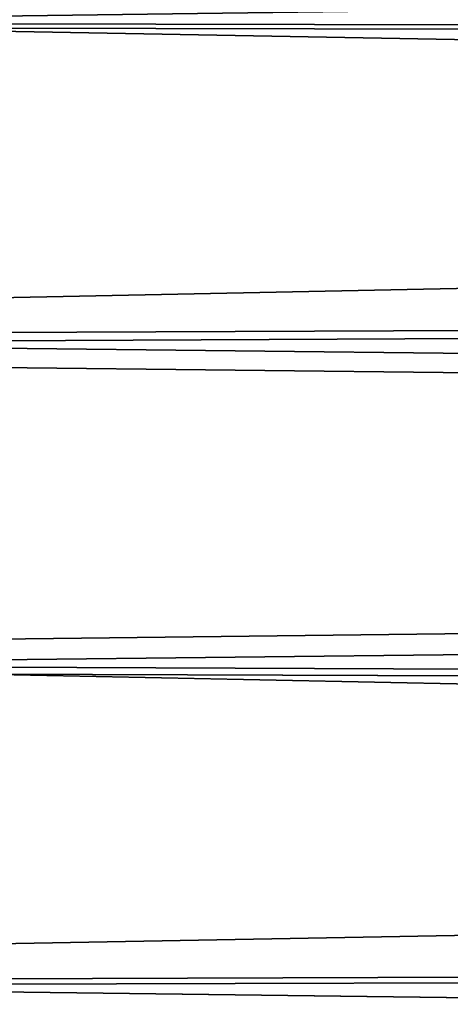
# Model space of a CAD drawing. Header units: metres. Extents: x -28 to 239, y -27 to 27.
# Tile 49 of 60: x 118.68 to 121.28, y -3.02 to 2.92. Entities that reach past the tile are written whole.
import ezdxf

# ---------------------------------------------------------------- set-up
doc = ezdxf.new("R2010")
doc.units = ezdxf.units.M
doc.layers.add('solid_10151053_XXX', color=7, linetype='CONTINUOUS')

msp = doc.modelspace()

# ---------------------------------------------------------------- linework, layer by layer
at = {"layer": 'solid_10151053_XXX'}
for points in [[(105.419044, 4.789988, 184.531403), (105.253464, 2.90458, 184.986328), (190.323547, 4.024229, 215.675873)], [(115.668266, 2.90458, 156.371887), (115.502693, 4.789988, 156.826813), (200.561234, 4.012341, 187.540436)], [(105.253464, 2.90458, 184.986328), (189.994324, 2.689527, 215.87146), (190.323547, 4.024229, 215.675873)], [(115.668266, 2.90458, 156.371887), (200.561234, 4.012341, 187.540436), (200.43512, 2.676322, 187.180038)], [(105.253464, 2.90458, 184.986328), (105.170006, 0.97287, 185.215622), (189.994324, 2.689527, 215.87146)], [(115.668266, 2.90458, 156.371887), (200.43512, 2.676322, 187.180038), (200.359802, 1.34322, 186.966934)], [(115.751724, 0.97287, 156.142593), (115.668266, 2.90458, 156.371887), (200.359802, 1.34322, 186.966934)], [(105.170006, 0.97287, 185.215622), (189.798431, 1.357249, 215.987015), (189.994324, 2.689527, 215.87146)], [(105.170006, 0.97287, 185.215622), (189.731995, 0.025972, 216.026169), (189.798431, 1.357249, 215.987015)], [(115.751724, 0.97287, 156.142593), (200.359802, 1.34322, 186.966934), (200.334595, 0.011773, 186.895721)], [(105.170006, 0.97287, 185.215622), (105.170006, -0.97287, 185.215622), (189.731995, 0.025972, 216.026169)], [(115.751724, -0.97287, 156.142593), (115.751724, 0.97287, 156.142593), (200.334595, 0.011773, 186.895721)], [(105.170006, -0.97287, 185.215622), (189.793457, -1.30568, 215.989944), (189.731995, 0.025972, 216.026169)], [(115.751724, -0.97287, 156.142593), (200.334595, 0.011773, 186.895721), (200.358917, -1.319591, 186.964447)], [(105.170006, -0.97287, 185.215622), (105.253464, -2.90458, 184.986328), (189.793457, -1.30568, 215.989944)], [(115.668266, -2.90458, 156.371887), (115.751724, -0.97287, 156.142593), (200.433319, -2.652638, 187.174988)], [(115.751724, -0.97287, 156.142593), (200.358917, -1.319591, 186.964447), (200.433319, -2.652638, 187.174988)], [(105.253464, -2.90458, 184.986328), (189.984512, -2.639144, 215.877243), (189.793457, -1.30568, 215.989944)], [(105.253464, -2.90458, 184.986328), (190.309113, -3.975432, 215.684494), (189.984512, -2.639144, 215.877243)], [(115.668266, -2.90458, 156.371887), (200.433319, -2.652638, 187.174988), (200.558563, -3.988517, 187.532684)], [(105.253464, -2.90458, 184.986328), (105.419044, -4.789988, 184.531403), (190.309113, -3.975432, 215.684494)], [(115.502693, -4.789988, 156.826813), (115.668266, -2.90458, 156.371887), (200.558563, -3.988517, 187.532684)]]:
    msp.add_3dface(points, dxfattribs=at)

doc.saveas('drawing.dxf')
